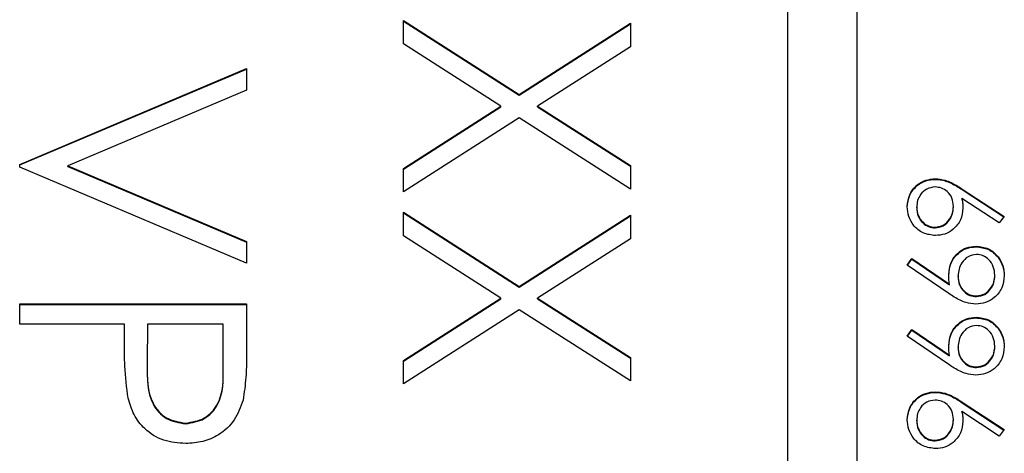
# Model space of a CAD drawing. Header units: millimetres. Extents: x 73 to 1962, y 27 to 1705.
# Tile 19 of 24: x 1830.95 to 1836.59, y 854.47 to 856.96. Entities that reach past the tile are written whole.
import ezdxf

# ---------------------------------------------------------------- set-up
doc = ezdxf.new("R2010")
doc.units = ezdxf.units.MM

msp = doc.modelspace()

# ---------------------------------------------------------------- linework, layer by layer
at = {"color": 7, "linetype": 'Continuous', "lineweight": 25}
for p, q in [((1835.351, 861.6596), (1835.351, 821.686)), ((1835.751, 821.686), (1835.751, 861.6596)), ((1833.151, 856.9544), (1833.814, 856.5302)), ((1833.151, 856.8198), (1833.151, 856.9544)), ((1833.151, 856.9507), (1833.814, 856.5265)), ((1833.814, 856.5302), (1834.451, 856.9377)), ((1833.814, 856.5265), (1834.451, 856.9341)), ((1834.451, 856.9377), (1834.451, 856.8031)), ((1833.7088, 856.463), (1833.151, 856.8198)), ((1834.451, 856.8031), (1833.9192, 856.463)), ((1830.951, 856.1299), (1832.251, 856.6795)), ((1830.951, 856.1263), (1832.251, 856.6759)), ((1832.251, 856.6795), (1832.251, 856.5546)), ((1832.251, 856.5546), (1831.2265, 856.1216)), ((1833.814, 856.5265), (1833.814, 856.5302)), ((1833.151, 856.1062), (1833.7088, 856.463)), ((1833.151, 856.1026), (1833.7088, 856.4594)), ((1833.7088, 856.4594), (1833.7088, 856.463)), ((1833.9192, 856.463), (1834.451, 856.1229)), ((1833.9192, 856.4594), (1833.9192, 856.463)), ((1833.9192, 856.4594), (1834.451, 856.1192)), ((1833.814, 856.3956), (1833.151, 855.9717)), ((1834.451, 855.9883), (1833.814, 856.3956)), ((1830.951, 856.1132), (1830.951, 856.1299)), ((1831.2265, 856.1216), (1832.251, 855.6885)), ((1831.2265, 856.1179), (1831.2265, 856.1216)), ((1831.2265, 856.1179), (1832.251, 855.6849)), ((1834.451, 856.1229), (1834.451, 855.9883)), ((1832.251, 855.5636), (1830.951, 856.1132)), ((1833.151, 855.9717), (1833.151, 856.1062)), ((1836.1986, 856.044), (1836.1986, 856.0476)), ((1836.3523, 855.9885), (1836.5937, 855.8307)), ((1836.3523, 855.9849), (1836.3523, 855.9885)), ((1836.3523, 855.9849), (1836.5919, 855.8283)), ((1836.565, 855.7941), (1836.3512, 855.9339)), ((1836.3512, 855.9302), (1836.3512, 855.9339)), ((1833.151, 855.8551), (1833.814, 855.4309)), ((1833.151, 855.7205), (1833.151, 855.8551)), ((1833.151, 855.8514), (1833.814, 855.4272)), ((1833.814, 855.4309), (1834.451, 855.8384)), ((1833.814, 855.4272), (1834.451, 855.8348)), ((1834.451, 855.8384), (1834.451, 855.7039)), ((1836.0917, 855.8813), (1836.0917, 855.8849)), ((1836.302, 855.8854), (1836.302, 855.889)), ((1836.5937, 855.8307), (1836.565, 855.7941)), ((1836.1967, 855.766), (1836.1967, 855.7697)), ((1832.251, 855.6885), (1832.251, 855.5636)), ((1833.7088, 855.3637), (1833.151, 855.7205)), ((1834.451, 855.7039), (1833.9192, 855.3637)), ((1836.4317, 855.6576), (1836.4317, 855.6612)), ((1836.0374, 855.5527), (1836.0638, 855.5906)), ((1836.2757, 855.3899), (1836.0374, 855.5527)), ((1836.0391, 855.5515), (1836.0638, 855.587)), ((1836.0638, 855.5906), (1836.2789, 855.4436)), ((1836.0638, 855.587), (1836.0638, 855.5906)), ((1836.0638, 855.587), (1836.2789, 855.44)), ((1836.5395, 855.4917), (1836.5395, 855.4953)), ((1836.2789, 855.44), (1836.2789, 855.4436)), ((1836.3292, 855.4868), (1836.3292, 855.4904)), ((1833.814, 855.4272), (1833.814, 855.4309)), ((1830.951, 855.2138), (1830.951, 855.3304)), ((1830.951, 855.3304), (1832.251, 855.3304)), ((1830.951, 855.3268), (1832.251, 855.3268)), ((1832.251, 855.3304), (1832.251, 855.0756)), ((1833.151, 855.0069), (1833.7088, 855.3637)), ((1833.151, 855.0033), (1833.7088, 855.3601)), ((1833.7088, 855.3601), (1833.7088, 855.3637)), ((1833.9192, 855.3637), (1834.451, 855.0236)), ((1833.9192, 855.3601), (1833.9192, 855.3637)), ((1833.9192, 855.3601), (1834.451, 855.02)), ((1836.4343, 855.3728), (1836.4343, 855.3764)), ((1833.814, 855.2963), (1833.151, 854.8724)), ((1834.451, 854.889), (1833.814, 855.2963)), ((1831.551, 855.2138), (1830.951, 855.2138)), ((1831.551, 855.1209), (1831.551, 855.2138)), ((1831.6843, 855.2138), (1831.6815, 854.9864)), ((1832.1177, 855.2138), (1831.6843, 855.2138)), ((1832.1177, 854.9762), (1832.1177, 855.2138)), ((1836.4317, 855.2508), (1836.4317, 855.2544)), ((1836.0374, 855.1459), (1836.0638, 855.1838)), ((1836.0391, 855.1448), (1836.0638, 855.1802)), ((1836.0638, 855.1838), (1836.2789, 855.0368)), ((1836.0638, 855.1802), (1836.0638, 855.1838)), ((1836.0638, 855.1802), (1836.2789, 855.0332)), ((1836.2757, 854.9831), (1836.0374, 855.1459)), ((1836.3292, 855.08), (1836.3292, 855.0836)), ((1836.5395, 855.0849), (1836.5395, 855.0885)), ((1833.151, 854.8724), (1833.151, 855.0069)), ((1834.451, 855.0236), (1834.451, 854.889)), ((1836.2789, 855.0332), (1836.2789, 855.0368)), ((1831.6815, 854.982), (1831.6815, 854.9775)), ((1832.1177, 854.9726), (1832.1177, 854.9762)), ((1836.4343, 854.966), (1836.4343, 854.9697)), ((1836.1986, 854.8236), (1836.1986, 854.8273)), ((1836.3523, 854.7682), (1836.5937, 854.6103)), ((1836.3523, 854.7645), (1836.3523, 854.7682)), ((1836.3523, 854.7645), (1836.5919, 854.6079)), ((1836.565, 854.5738), (1836.3512, 854.7135)), ((1836.3512, 854.7099), (1836.3512, 854.7135)), ((1836.0917, 854.6609), (1836.0917, 854.6646)), ((1836.302, 854.6651), (1836.302, 854.6687)), ((1831.9018, 854.6439), (1831.9018, 854.6475)), ((1836.5937, 854.6103), (1836.565, 854.5738)), ((1836.1967, 854.5457), (1836.1967, 854.5493))]:
    msp.add_line(p, q, dxfattribs=at)
for points, knots in [([(1836.0374, 855.8875), (1836.0403, 855.9111), (1836.046, 855.9584), (1836.0889, 856.0118), (1836.1428, 856.0421), (1836.18, 856.0458), (1836.1986, 856.0476)], [0, 0, 0, 0, 0.27967, 0.559085, 0.779558, 1, 1, 1, 1]), ([(1836.0374, 855.8838), (1836.0403, 855.9075), (1836.046, 855.9548), (1836.0889, 856.0082), (1836.1428, 856.0385), (1836.18, 856.0422), (1836.1986, 856.044)], [0, 0, 0, 0, 0.27967, 0.559085, 0.779558, 1, 1, 1, 1]), ([(1836.1986, 856.0476), (1836.2175, 856.0458), (1836.2487, 856.0427), (1836.289, 856.0259), (1836.3214, 856.0084), (1836.342, 855.9952), (1836.3523, 855.9885)], [0, 0, 0, 0, 0.339374, 0.559486, 0.779731, 1, 1, 1, 1]), ([(1836.1986, 856.044), (1836.2175, 856.0421), (1836.2487, 856.039), (1836.289, 856.0223), (1836.3214, 856.0048), (1836.342, 855.9915), (1836.3523, 855.9849)], [0, 0, 0, 0, 0.339374, 0.559486, 0.779731, 1, 1, 1, 1]), ([(1836.1967, 856.0002), (1836.1804, 855.9979), (1836.1479, 855.9934), (1836.1143, 855.9603), (1836.0946, 855.9232), (1836.0927, 855.8977), (1836.0917, 855.8849)], [0, 0, 0, 0, 0.279059, 0.55882, 0.779303, 1, 1, 1, 1]), ([(1836.302, 855.889), (1836.3006, 855.9052), (1836.2979, 855.9373), (1836.27, 855.9743), (1836.2345, 855.9967), (1836.2093, 855.999), (1836.1967, 856.0002)], [0, 0, 0, 0, 0.280127, 0.559515, 0.779719, 1, 1, 1, 1]), ([(1836.3512, 855.9339), (1836.3528, 855.9237), (1836.3557, 855.9055), (1836.3561, 855.8872), (1836.3563, 855.8791)], [0, 0, 0, 0, 0.55991, 1, 1, 1, 1]), ([(1836.3512, 855.9302), (1836.3528, 855.9201), (1836.3557, 855.9019), (1836.3561, 855.8835), (1836.3563, 855.8755)], [0, 0, 0, 0, 0.5599103, 1, 1, 1, 1]), ([(1836.1995, 855.7222), (1836.1753, 855.7249), (1836.1269, 855.7304), (1836.0732, 855.7755), (1836.0428, 855.8306), (1836.0392, 855.8685), (1836.0374, 855.8875)], [0, 0, 0, 0, 0.279631, 0.55896, 0.779478, 1, 1, 1, 1]), ([(1836.0917, 855.8849), (1836.0933, 855.8687), (1836.0966, 855.8362), (1836.1237, 855.7985), (1836.1583, 855.7737), (1836.1839, 855.771), (1836.1967, 855.7697)], [0, 0, 0, 0, 0.280018, 0.559853, 0.779987, 1, 1, 1, 1]), ([(1836.0917, 855.8813), (1836.0933, 855.865), (1836.0966, 855.8326), (1836.1237, 855.7949), (1836.1583, 855.77), (1836.1839, 855.7674), (1836.1967, 855.766)], [0, 0, 0, 0, 0.280018, 0.559853, 0.779987, 1, 1, 1, 1]), ([(1836.1967, 855.7697), (1836.2132, 855.7721), (1836.2465, 855.777), (1836.2799, 855.8117), (1836.2993, 855.8499), (1836.3011, 855.876), (1836.302, 855.889)], [0, 0, 0, 0, 0.2787544, 0.558605, 0.7791474, 1, 1, 1, 1]), ([(1836.1967, 855.766), (1836.2132, 855.7685), (1836.2465, 855.7734), (1836.2799, 855.8081), (1836.2993, 855.8463), (1836.3011, 855.8724), (1836.302, 855.8854)], [0, 0, 0, 0, 0.278754, 0.558605, 0.779147, 1, 1, 1, 1]), ([(1836.3563, 855.8791), (1836.3536, 855.8559), (1836.3483, 855.8096), (1836.3059, 855.758), (1836.2542, 855.7268), (1836.2177, 855.7237), (1836.1995, 855.7222)], [0, 0, 0, 0, 0.279638, 0.559326, 0.779527, 1, 1, 1, 1]), ([(1836.2749, 855.4992), (1836.2774, 855.5228), (1836.2825, 855.5699), (1836.3242, 855.6232), (1836.3761, 855.6563), (1836.4131, 855.6596), (1836.4317, 855.6612)], [0, 0, 0, 0, 0.279814, 0.559489, 0.779635, 1, 1, 1, 1]), ([(1836.2749, 855.4956), (1836.2774, 855.5191), (1836.2825, 855.5662), (1836.3242, 855.6195), (1836.3761, 855.6527), (1836.4131, 855.6559), (1836.4317, 855.6576)], [0, 0, 0, 0, 0.279814, 0.559489, 0.779635, 1, 1, 1, 1]), ([(1836.4343, 855.6137), (1836.4175, 855.611), (1836.3837, 855.6057), (1836.3506, 855.5694), (1836.3319, 855.5302), (1836.3301, 855.5037), (1836.3292, 855.4904)], [0, 0, 0, 0, 0.278472, 0.558424, 0.779098, 1, 1, 1, 1]), ([(1836.4317, 855.6612), (1836.4561, 855.6583), (1836.505, 855.6525), (1836.5581, 855.6058), (1836.5884, 855.5502), (1836.592, 855.512), (1836.5937, 855.4929)], [0, 0, 0, 0, 0.279538, 0.558851, 0.779452, 1, 1, 1, 1]), ([(1836.4317, 855.6576), (1836.4561, 855.6547), (1836.505, 855.6489), (1836.5581, 855.6022), (1836.5884, 855.5466), (1836.592, 855.5083), (1836.5937, 855.4892)], [0, 0, 0, 0, 0.279538, 0.558851, 0.779452, 1, 1, 1, 1]), ([(1836.5395, 855.4953), (1836.5379, 855.5118), (1836.5347, 855.5448), (1836.508, 855.5835), (1836.4732, 855.6095), (1836.4473, 855.6123), (1836.4343, 855.6137)], [0, 0, 0, 0, 0.280092, 0.560011, 0.780131, 1, 1, 1, 1]), ([(1836.2789, 855.4436), (1836.2777, 855.4539), (1836.2754, 855.4724), (1836.2751, 855.491), (1836.2749, 855.4992)], [0, 0, 0, 0, 0.559944, 1, 1, 1, 1]), ([(1836.4343, 855.3764), (1836.4508, 855.3789), (1836.4839, 855.3838), (1836.5173, 855.4182), (1836.5367, 855.4563), (1836.5385, 855.4823), (1836.5395, 855.4953)], [0, 0, 0, 0, 0.278722, 0.558569, 0.779171, 1, 1, 1, 1]), ([(1836.3292, 855.4904), (1836.3305, 855.4741), (1836.3331, 855.4415), (1836.3603, 855.4035), (1836.396, 855.3801), (1836.4215, 855.3777), (1836.4343, 855.3764)], [0, 0, 0, 0, 0.280319, 0.55953, 0.779753, 1, 1, 1, 1]), ([(1836.3292, 855.4868), (1836.3305, 855.4705), (1836.3331, 855.4379), (1836.3603, 855.3998), (1836.396, 855.3765), (1836.4215, 855.374), (1836.4343, 855.3728)], [0, 0, 0, 0, 0.2803193, 0.5595299, 0.7797528, 1, 1, 1, 1]), ([(1836.5937, 855.4929), (1836.5909, 855.4688), (1836.5853, 855.4208), (1836.5421, 855.3663), (1836.4877, 855.3347), (1836.45, 855.3309), (1836.4311, 855.329)], [0, 0, 0, 0, 0.27973, 0.559163, 0.779612, 1, 1, 1, 1]), ([(1836.4343, 855.3728), (1836.4508, 855.3753), (1836.4839, 855.3802), (1836.5173, 855.4146), (1836.5367, 855.4527), (1836.5385, 855.4787), (1836.5395, 855.4917)], [0, 0, 0, 0, 0.278722, 0.558569, 0.779171, 1, 1, 1, 1]), ([(1836.4311, 855.329), (1836.412, 855.3309), (1836.3803, 855.3341), (1836.3395, 855.3514), (1836.3068, 855.3693), (1836.2861, 855.383), (1836.2757, 855.3899)], [0, 0, 0, 0, 0.3392949, 0.5594254, 0.7796947, 1, 1, 1, 1]), ([(1836.2749, 855.0924), (1836.2774, 855.116), (1836.2825, 855.1631), (1836.3242, 855.2164), (1836.3761, 855.2495), (1836.4131, 855.2528), (1836.4317, 855.2544)], [0, 0, 0, 0, 0.279814, 0.559489, 0.779635, 1, 1, 1, 1]), ([(1836.2749, 855.0888), (1836.2774, 855.1124), (1836.2825, 855.1594), (1836.3242, 855.2128), (1836.3761, 855.2459), (1836.4131, 855.2491), (1836.4317, 855.2508)], [0, 0, 0, 0, 0.279814, 0.559489, 0.779635, 1, 1, 1, 1]), ([(1836.4317, 855.2544), (1836.4561, 855.2515), (1836.505, 855.2457), (1836.5581, 855.199), (1836.5884, 855.1434), (1836.592, 855.1052), (1836.5937, 855.0861)], [0, 0, 0, 0, 0.279538, 0.558851, 0.779452, 1, 1, 1, 1]), ([(1836.4317, 855.2508), (1836.4561, 855.2479), (1836.505, 855.2421), (1836.5581, 855.1954), (1836.5884, 855.1398), (1836.592, 855.1016), (1836.5937, 855.0824)], [0, 0, 0, 0, 0.279538, 0.558851, 0.779452, 1, 1, 1, 1]), ([(1836.4343, 855.2069), (1836.4175, 855.2043), (1836.3837, 855.1989), (1836.3506, 855.1626), (1836.3319, 855.1234), (1836.3301, 855.0969), (1836.3292, 855.0836)], [0, 0, 0, 0, 0.278472, 0.558424, 0.779098, 1, 1, 1, 1]), ([(1836.5395, 855.0885), (1836.5379, 855.105), (1836.5347, 855.138), (1836.508, 855.1767), (1836.4732, 855.2027), (1836.4473, 855.2055), (1836.4343, 855.2069)], [0, 0, 0, 0, 0.2800921, 0.5600105, 0.7801305, 1, 1, 1, 1]), ([(1831.5724, 854.7902), (1831.5646, 854.8516), (1831.5508, 854.9615), (1831.5509, 855.0722), (1831.551, 855.1209)], [0, 0, 0, 0, 0.559694, 1, 1, 1, 1]), ([(1832.251, 855.0756), (1832.2512, 855.0201), (1832.2515, 854.921), (1832.2376, 854.8229), (1832.2315, 854.7797)], [0, 0, 0, 0, 0.560314, 1, 1, 1, 1]), ([(1836.2789, 855.0368), (1836.2777, 855.0472), (1836.2754, 855.0656), (1836.2751, 855.0842), (1836.2749, 855.0924)], [0, 0, 0, 0, 0.559944, 1, 1, 1, 1]), ([(1836.3292, 855.0836), (1836.3305, 855.0673), (1836.3331, 855.0348), (1836.3603, 854.9967), (1836.396, 854.9733), (1836.4215, 854.9709), (1836.4343, 854.9697)], [0, 0, 0, 0, 0.280319, 0.55953, 0.779753, 1, 1, 1, 1]), ([(1836.3292, 855.08), (1836.3305, 855.0637), (1836.3331, 855.0311), (1836.3603, 854.9931), (1836.396, 854.9697), (1836.4215, 854.9672), (1836.4343, 854.966)], [0, 0, 0, 0, 0.280319, 0.55953, 0.779753, 1, 1, 1, 1]), ([(1836.5937, 855.0861), (1836.5909, 855.062), (1836.5853, 855.014), (1836.5421, 854.9595), (1836.4877, 854.9279), (1836.45, 854.9241), (1836.4311, 854.9222)], [0, 0, 0, 0, 0.27973, 0.559163, 0.779612, 1, 1, 1, 1]), ([(1836.4343, 854.9697), (1836.4508, 854.9721), (1836.4839, 854.977), (1836.5173, 855.0115), (1836.5367, 855.0495), (1836.5385, 855.0755), (1836.5395, 855.0885)], [0, 0, 0, 0, 0.2787219, 0.5585693, 0.7791712, 1, 1, 1, 1]), ([(1836.4343, 854.966), (1836.4508, 854.9685), (1836.4839, 854.9734), (1836.5173, 855.0078), (1836.5367, 855.0459), (1836.5385, 855.0719), (1836.5395, 855.0849)], [0, 0, 0, 0, 0.278722, 0.558569, 0.779171, 1, 1, 1, 1]), ([(1831.6815, 854.9864), (1831.6812, 854.9072), (1831.6809, 854.8082), (1831.7459, 854.7123), (1831.8056, 854.6623), (1831.8634, 854.6534), (1831.9018, 854.6475)], [0, 0, 0, 0, 0.499721, 0.62535, 0.751083, 1, 1, 1, 1]), ([(1831.6815, 854.9827), (1831.6812, 854.9036), (1831.6809, 854.8045), (1831.7459, 854.7086), (1831.8056, 854.6586), (1831.8634, 854.6498), (1831.9018, 854.6439)], [0, 0, 0, 0, 0.499721, 0.62535, 0.751083, 1, 1, 1, 1]), ([(1831.9018, 854.6475), (1831.9391, 854.6534), (1831.9952, 854.6623), (1832.0538, 854.7102), (1832.1197, 854.8019), (1832.1186, 854.8988), (1832.1177, 854.9762)], [0, 0, 0, 0, 0.248969, 0.374729, 0.500383, 1, 1, 1, 1]), ([(1831.9018, 854.6439), (1831.9391, 854.6498), (1831.9952, 854.6587), (1832.0538, 854.7065), (1832.1197, 854.7983), (1832.1186, 854.8952), (1832.1177, 854.9726)], [0, 0, 0, 0, 0.248969, 0.374729, 0.500383, 1, 1, 1, 1]), ([(1836.4311, 854.9222), (1836.412, 854.9241), (1836.3803, 854.9273), (1836.3395, 854.9446), (1836.3068, 854.9625), (1836.2861, 854.9762), (1836.2757, 854.9831)], [0, 0, 0, 0, 0.339295, 0.559425, 0.779695, 1, 1, 1, 1]), ([(1836.0374, 854.6671), (1836.0403, 854.6908), (1836.046, 854.7381), (1836.0889, 854.7915), (1836.1428, 854.8218), (1836.18, 854.8254), (1836.1986, 854.8273)], [0, 0, 0, 0, 0.27967, 0.559085, 0.779558, 1, 1, 1, 1]), ([(1836.0374, 854.6635), (1836.0403, 854.6871), (1836.046, 854.7344), (1836.0889, 854.7878), (1836.1428, 854.8181), (1836.18, 854.8218), (1836.1986, 854.8236)], [0, 0, 0, 0, 0.27967, 0.559085, 0.779558, 1, 1, 1, 1]), ([(1836.1986, 854.8273), (1836.2175, 854.8254), (1836.2487, 854.8223), (1836.289, 854.8055), (1836.3214, 854.7881), (1836.342, 854.7748), (1836.3523, 854.7682)], [0, 0, 0, 0, 0.339374, 0.559486, 0.779731, 1, 1, 1, 1]), ([(1836.1986, 854.8236), (1836.2175, 854.8218), (1836.2487, 854.8187), (1836.289, 854.8019), (1836.3214, 854.7845), (1836.342, 854.7712), (1836.3523, 854.7645)], [0, 0, 0, 0, 0.339374, 0.559486, 0.779731, 1, 1, 1, 1]), ([(1831.9023, 854.531), (1831.8594, 854.534), (1831.7738, 854.5402), (1831.6695, 854.6053), (1831.6022, 854.6938), (1831.5823, 854.758), (1831.5724, 854.7902)], [0, 0, 0, 0, 0.280099, 0.559324, 0.779458, 1, 1, 1, 1]), ([(1832.2315, 854.7797), (1832.2172, 854.7403), (1832.1887, 854.6613), (1832.1008, 854.5797), (1832.0009, 854.5367), (1831.9352, 854.5329), (1831.9023, 854.531)], [0, 0, 0, 0, 0.279705, 0.559381, 0.779509, 1, 1, 1, 1]), ([(1836.1967, 854.7798), (1836.1804, 854.7776), (1836.1479, 854.773), (1836.1143, 854.74), (1836.0946, 854.7028), (1836.0927, 854.6773), (1836.0917, 854.6646)], [0, 0, 0, 0, 0.279059, 0.5588204, 0.7793034, 1, 1, 1, 1]), ([(1836.302, 854.6687), (1836.3006, 854.6848), (1836.2979, 854.717), (1836.27, 854.7539), (1836.2345, 854.7764), (1836.2093, 854.7787), (1836.1967, 854.7798)], [0, 0, 0, 0, 0.280127, 0.559515, 0.779719, 1, 1, 1, 1]), ([(1836.3512, 854.7135), (1836.3528, 854.7033), (1836.3557, 854.6852), (1836.3561, 854.6668), (1836.3563, 854.6587)], [0, 0, 0, 0, 0.55991, 1, 1, 1, 1]), ([(1836.3512, 854.7099), (1836.3528, 854.6997), (1836.3557, 854.6816), (1836.3561, 854.6632), (1836.3563, 854.6551)], [0, 0, 0, 0, 0.55991, 1, 1, 1, 1]), ([(1836.1995, 854.5019), (1836.1753, 854.5046), (1836.1269, 854.51), (1836.0732, 854.5552), (1836.0428, 854.6103), (1836.0392, 854.6482), (1836.0374, 854.6671)], [0, 0, 0, 0, 0.2796308, 0.5589603, 0.7794783, 1, 1, 1, 1]), ([(1836.0917, 854.6646), (1836.0933, 854.6483), (1836.0966, 854.6159), (1836.1237, 854.5782), (1836.1583, 854.5533), (1836.1839, 854.5506), (1836.1967, 854.5493)], [0, 0, 0, 0, 0.280018, 0.5598526, 0.7799871, 1, 1, 1, 1]), ([(1836.0917, 854.6609), (1836.0933, 854.6447), (1836.0966, 854.6122), (1836.1237, 854.5745), (1836.1583, 854.5497), (1836.1839, 854.547), (1836.1967, 854.5457)], [0, 0, 0, 0, 0.280018, 0.559853, 0.779987, 1, 1, 1, 1]), ([(1836.1967, 854.5493), (1836.2132, 854.5518), (1836.2465, 854.5566), (1836.2799, 854.5913), (1836.2993, 854.6296), (1836.3011, 854.6557), (1836.302, 854.6687)], [0, 0, 0, 0, 0.2787544, 0.558605, 0.7791474, 1, 1, 1, 1]), ([(1836.1967, 854.5457), (1836.2132, 854.5481), (1836.2465, 854.553), (1836.2799, 854.5877), (1836.2993, 854.626), (1836.3011, 854.652), (1836.302, 854.6651)], [0, 0, 0, 0, 0.278754, 0.558605, 0.779147, 1, 1, 1, 1]), ([(1836.3563, 854.6587), (1836.3536, 854.6356), (1836.3483, 854.5892), (1836.3059, 854.5377), (1836.2542, 854.5064), (1836.2177, 854.5034), (1836.1995, 854.5019)], [0, 0, 0, 0, 0.279638, 0.559326, 0.779527, 1, 1, 1, 1])]:
    msp.add_open_spline(points, degree=3, knots=knots, dxfattribs=at)

doc.saveas('drawing.dxf')
